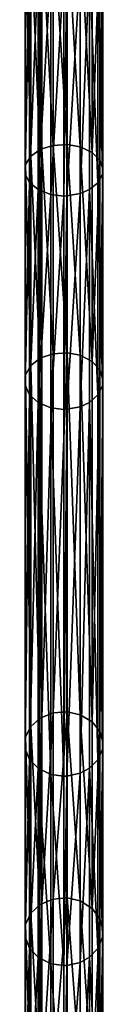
# Model space of a CAD drawing. Header units: millimetres. Extents: x -10 to 423, y -462 to 852.
# Tile 21 of 33: x 28 to 33, y 137 to 200. Entities that reach past the tile are written whole.
import ezdxf

# ---------------------------------------------------------------- set-up
doc = ezdxf.new("R2010")
doc.units = ezdxf.units.MM
doc.header["$LTSCALE"] = 25.4
doc.layers.get('0').update_dxf_attribs({"true_color": 0xff5454})

# ---------------------------------------------------------------- blocks, each defined once
blk = doc.blocks.new('EYE-SUPER-6493-6500-6506.STL#1')
at = {"color": 18, "true_color": 0x000000}
mesh = blk.add_polyface(dxfattribs=at)
corners = [(28.959, 191.764, 88.853), (28.84, 205.892, 77.534), (28.84, 191.707, 88.787), (28.959, 205.943, 77.604)]
mesh.append_faces([[corners[k] for k in face] for face in [(0, 1, 2), (1, 0, 3)]], dxfattribs={"vtx0": -1, "color": 18})
mesh = blk.add_polyface(dxfattribs=at)
corners = [(29.691, 191.989, 89.11), (28.959, 205.943, 77.604), (28.959, 191.764, 88.853), (29.691, 206.142, 77.882)]
mesh.append_faces([[corners[k] for k in face] for face in [(0, 1, 2), (1, 0, 3)]], dxfattribs={"vtx0": -1, "color": 18})
mesh = blk.add_polyface(dxfattribs=at)
corners = [(30.584, 192.045, 89.174), (29.691, 206.142, 77.882), (29.691, 191.989, 89.11), (30.584, 206.192, 77.951)]
mesh.append_faces([[corners[k] for k in face] for face in [(0, 1, 2), (1, 0, 3)]], dxfattribs={"vtx0": -1, "color": 18})
mesh = blk.add_polyface(dxfattribs=at)
corners = [(31.414, 191.9, 89.009), (30.584, 206.192, 77.951), (30.584, 192.045, 89.174), (31.414, 206.064, 77.772)]
mesh.append_faces([[corners[k] for k in face] for face in [(0, 1, 2), (1, 0, 3)]], dxfattribs={"vtx0": -1, "color": 18})
mesh = blk.add_polyface(dxfattribs=at)
corners = [(32.186, 191.537, 88.592), (31.414, 206.064, 77.772), (31.414, 191.9, 89.009), (32.186, 205.741, 77.323)]
mesh.append_faces([[corners[k] for k in face] for face in [(0, 1, 2), (1, 0, 3)]], dxfattribs={"vtx0": -1, "color": 18})
mesh = blk.add_polyface(dxfattribs=at)
corners = [(28.274, 191.304, 88.325), (27.93, 205.056, 76.371), (27.93, 190.765, 87.708), (28.274, 205.534, 77.036)]
mesh.append_faces([[corners[k] for k in face] for face in [(0, 1, 2), (1, 0, 3)]], dxfattribs={"vtx0": -1, "color": 18})
mesh = blk.add_polyface(dxfattribs=at)
corners = [(28.84, 191.707, 88.787), (28.274, 205.534, 77.036), (28.274, 191.304, 88.325), (28.84, 205.892, 77.534)]
mesh.append_faces([[corners[k] for k in face] for face in [(0, 1, 2), (1, 0, 3)]], dxfattribs={"vtx0": -1, "color": 18})
mesh = blk.add_polyface(dxfattribs=at)
corners = [(32.667, 205.314, 76.73), (32.186, 191.537, 88.592), (32.667, 191.056, 88.041), (32.186, 205.741, 77.323)]
mesh.append_faces([[corners[k] for k in face] for face in [(0, 1, 2), (1, 0, 3)]], dxfattribs={"vtx0": -1, "color": 18})
mesh = blk.add_polyface(dxfattribs=at)
corners = [(32.866, 204.814, 76.035), (32.667, 191.056, 88.041), (32.866, 190.494, 87.397), (32.667, 205.314, 76.73)]
mesh.append_faces([[corners[k] for k in face] for face in [(0, 1, 2), (1, 0, 3)]], dxfattribs={"vtx0": -1, "color": 18})
mesh = blk.add_polyface(dxfattribs=at)
corners = [(27.93, 190.765, 87.708), (27.897, 204.521, 75.628), (27.897, 190.164, 87.018), (27.93, 205.056, 76.371)]
mesh.append_faces([[corners[k] for k in face] for face in [(0, 1, 2), (1, 0, 3)]], dxfattribs={"vtx0": -1, "color": 18})
mesh = blk.add_polyface(dxfattribs=at)
corners = [(32.839, 204.508, 75.61), (32.866, 190.494, 87.397), (32.839, 190.149, 87.002), (32.866, 204.814, 76.035)]
mesh.append_faces([[corners[k] for k in face] for face in [(0, 1, 2), (1, 0, 3)]], dxfattribs={"vtx0": -1, "color": 18})
mesh = blk.add_polyface(dxfattribs=at)
corners = [(27.897, 190.164, 87.018), (28.178, 204.035, 74.953), (28.178, 189.617, 86.392), (27.897, 204.521, 75.628)]
mesh.append_faces([[corners[k] for k in face] for face in [(0, 1, 2), (1, 0, 3)]], dxfattribs={"vtx0": -1, "color": 18})
mesh = blk.add_polyface(dxfattribs=at)
corners = [(28.178, 189.617, 86.392), (28.725, 203.638, 74.4), (28.725, 189.169, 85.879), (28.178, 204.035, 74.953)]
mesh.append_faces([[corners[k] for k in face] for face in [(0, 1, 2), (1, 0, 3)]], dxfattribs={"vtx0": -1, "color": 18})
mesh = blk.add_polyface(dxfattribs=at)
corners = [(32.547, 204.021, 74.932), (32.839, 190.149, 87.002), (32.547, 189.6, 86.373), (32.839, 204.508, 75.61)]
mesh.append_faces([[corners[k] for k in face] for face in [(0, 1, 2), (1, 0, 3)]], dxfattribs={"vtx0": -1, "color": 18})
mesh = blk.add_polyface(dxfattribs=at)
corners = [(29.532, 203.362, 74.016), (28.725, 189.169, 85.879), (28.725, 203.638, 74.4), (29.532, 188.858, 85.523)]
mesh.append_faces([[corners[k] for k in face] for face in [(0, 1, 2), (1, 0, 3)]], dxfattribs={"vtx0": -1, "color": 18})
mesh = blk.add_polyface(dxfattribs=at)
corners = [(31.422, 203.413, 74.088), (30.554, 188.768, 85.419), (30.554, 203.282, 73.905), (31.422, 188.916, 85.589)]
mesh.append_faces([[corners[k] for k in face] for face in [(0, 1, 2), (1, 0, 3)]], dxfattribs={"vtx0": -1, "color": 18})
mesh = blk.add_polyface(dxfattribs=at)
corners = [(32.015, 203.639, 74.401), (31.422, 188.916, 85.589), (31.422, 203.413, 74.088), (32.015, 189.17, 85.88)]
mesh.append_faces([[corners[k] for k in face] for face in [(0, 1, 2), (1, 0, 3)]], dxfattribs={"vtx0": -1, "color": 18})
mesh = blk.add_polyface(dxfattribs=at)
corners = [(32.015, 203.639, 74.401), (32.547, 189.6, 86.373), (32.015, 189.17, 85.88), (32.547, 204.021, 74.932)]
mesh.append_faces([[corners[k] for k in face] for face in [(0, 1, 2), (1, 0, 3)]], dxfattribs={"vtx0": -1, "color": 18})
mesh = blk.add_polyface(dxfattribs=at)
corners = [(30.369, 203.278, 73.899), (29.532, 188.858, 85.523), (29.532, 203.362, 74.016), (30.369, 188.763, 85.414)]
mesh.append_faces([[corners[k] for k in face] for face in [(0, 1, 2), (1, 0, 3)]], dxfattribs={"vtx0": -1, "color": 18})
mesh = blk.add_polyface(dxfattribs=at)
corners = [(30.554, 203.282, 73.905), (30.369, 188.763, 85.414), (30.369, 203.278, 73.899), (30.554, 188.768, 85.419)]
mesh.append_faces([[corners[k] for k in face] for face in [(0, 1, 2), (1, 0, 3)]], dxfattribs={"vtx0": -1, "color": 18})
mesh = blk.add_polyface(dxfattribs=at)
corners = [(28.84, 178.398, 101.531), (28.274, 191.304, 88.325), (28.274, 177.954, 101.107), (28.84, 191.707, 88.787)]
mesh.append_faces([[corners[k] for k in face] for face in [(0, 1, 2), (1, 0, 3)]], dxfattribs={"vtx0": -1, "color": 18})
mesh = blk.add_polyface(dxfattribs=at)
corners = [(28.959, 178.461, 101.59), (28.84, 191.707, 88.787), (28.84, 178.398, 101.531), (28.959, 191.764, 88.853)]
mesh.append_faces([[corners[k] for k in face] for face in [(0, 1, 2), (1, 0, 3)]], dxfattribs={"vtx0": -1, "color": 18})
mesh = blk.add_polyface(dxfattribs=at)
corners = [(29.691, 178.708, 101.826), (28.959, 191.764, 88.853), (28.959, 178.461, 101.59), (29.691, 191.989, 89.11)]
mesh.append_faces([[corners[k] for k in face] for face in [(0, 1, 2), (1, 0, 3)]], dxfattribs={"vtx0": -1, "color": 18})
mesh = blk.add_polyface(dxfattribs=at)
corners = [(30.584, 178.769, 101.885), (29.691, 191.989, 89.11), (29.691, 178.708, 101.826), (30.584, 192.045, 89.174)]
mesh.append_faces([[corners[k] for k in face] for face in [(0, 1, 2), (1, 0, 3)]], dxfattribs={"vtx0": -1, "color": 18})
mesh = blk.add_polyface(dxfattribs=at)
corners = [(31.414, 178.611, 101.733), (30.584, 192.045, 89.174), (30.584, 178.769, 101.885), (31.414, 191.9, 89.009)]
mesh.append_faces([[corners[k] for k in face] for face in [(0, 1, 2), (1, 0, 3)]], dxfattribs={"vtx0": -1, "color": 18})
mesh = blk.add_polyface(dxfattribs=at)
corners = [(32.186, 178.21, 101.351), (31.414, 191.9, 89.009), (31.414, 178.611, 101.733), (32.186, 191.537, 88.592)]
mesh.append_faces([[corners[k] for k in face] for face in [(0, 1, 2), (1, 0, 3)]], dxfattribs={"vtx0": -1, "color": 18})
mesh = blk.add_polyface(dxfattribs=at)
corners = [(32.667, 191.056, 88.041), (32.186, 178.21, 101.351), (32.667, 177.681, 100.847), (32.186, 191.537, 88.592)]
mesh.append_faces([[corners[k] for k in face] for face in [(0, 1, 2), (1, 0, 3)]], dxfattribs={"vtx0": -1, "color": 18})
mesh = blk.add_polyface(dxfattribs=at)
corners = [(28.274, 177.954, 101.107), (27.93, 190.765, 87.708), (27.93, 177.362, 100.542), (28.274, 191.304, 88.325)]
mesh.append_faces([[corners[k] for k in face] for face in [(0, 1, 2), (1, 0, 3)]], dxfattribs={"vtx0": -1, "color": 18})
mesh = blk.add_polyface(dxfattribs=at)
corners = [(32.866, 190.494, 87.397), (32.667, 177.681, 100.847), (32.866, 177.062, 100.256), (32.667, 191.056, 88.041)]
mesh.append_faces([[corners[k] for k in face] for face in [(0, 1, 2), (1, 0, 3)]], dxfattribs={"vtx0": -1, "color": 18})
mesh = blk.add_polyface(dxfattribs=at)
corners = [(27.93, 177.362, 100.542), (27.897, 190.164, 87.018), (27.897, 176.699, 99.91), (27.93, 190.765, 87.708)]
mesh.append_faces([[corners[k] for k in face] for face in [(0, 1, 2), (1, 0, 3)]], dxfattribs={"vtx0": -1, "color": 18})
mesh = blk.add_polyface(dxfattribs=at)
corners = [(32.839, 190.149, 87.002), (32.866, 177.062, 100.256), (32.839, 176.683, 99.895), (32.866, 190.494, 87.397)]
mesh.append_faces([[corners[k] for k in face] for face in [(0, 1, 2), (1, 0, 3)]], dxfattribs={"vtx0": -1, "color": 18})
mesh = blk.add_polyface(dxfattribs=at)
corners = [(27.897, 176.699, 99.91), (28.178, 189.617, 86.392), (28.178, 176.097, 99.336), (27.897, 190.164, 87.018)]
mesh.append_faces([[corners[k] for k in face] for face in [(0, 1, 2), (1, 0, 3)]], dxfattribs={"vtx0": -1, "color": 18})
mesh = blk.add_polyface(dxfattribs=at)
corners = [(28.178, 176.097, 99.336), (28.725, 189.169, 85.879), (28.725, 175.605, 98.866), (28.178, 189.617, 86.392)]
mesh.append_faces([[corners[k] for k in face] for face in [(0, 1, 2), (1, 0, 3)]], dxfattribs={"vtx0": -1, "color": 18})
mesh = blk.add_polyface(dxfattribs=at)
corners = [(32.015, 189.17, 85.88), (32.547, 176.079, 99.318), (32.015, 175.606, 98.867), (32.547, 189.6, 86.373)]
mesh.append_faces([[corners[k] for k in face] for face in [(0, 1, 2), (1, 0, 3)]], dxfattribs={"vtx0": -1, "color": 18})
mesh = blk.add_polyface(dxfattribs=at)
corners = [(32.547, 189.6, 86.373), (32.839, 176.683, 99.895), (32.547, 176.079, 99.318), (32.839, 190.149, 87.002)]
mesh.append_faces([[corners[k] for k in face] for face in [(0, 1, 2), (1, 0, 3)]], dxfattribs={"vtx0": -1, "color": 18})
mesh = blk.add_polyface(dxfattribs=at)
corners = [(29.532, 188.858, 85.523), (28.725, 175.605, 98.866), (28.725, 189.169, 85.879), (29.532, 175.263, 98.539)]
mesh.append_faces([[corners[k] for k in face] for face in [(0, 1, 2), (1, 0, 3)]], dxfattribs={"vtx0": -1, "color": 18})
mesh = blk.add_polyface(dxfattribs=at)
corners = [(32.015, 189.17, 85.88), (31.422, 175.327, 98.6), (31.422, 188.916, 85.589), (32.015, 175.606, 98.867)]
mesh.append_faces([[corners[k] for k in face] for face in [(0, 1, 2), (1, 0, 3)]], dxfattribs={"vtx0": -1, "color": 18})
mesh = blk.add_polyface(dxfattribs=at)
corners = [(30.369, 188.763, 85.414), (29.532, 175.263, 98.539), (29.532, 188.858, 85.523), (30.369, 175.159, 98.44)]
mesh.append_faces([[corners[k] for k in face] for face in [(0, 1, 2), (1, 0, 3)]], dxfattribs={"vtx0": -1, "color": 18})
mesh = blk.add_polyface(dxfattribs=at)
corners = [(30.554, 188.768, 85.419), (30.369, 175.159, 98.44), (30.369, 188.763, 85.414), (30.554, 175.163, 98.444)]
mesh.append_faces([[corners[k] for k in face] for face in [(0, 1, 2), (1, 0, 3)]], dxfattribs={"vtx0": -1, "color": 18})
mesh = blk.add_polyface(dxfattribs=at)
corners = [(31.422, 188.916, 85.589), (30.554, 175.163, 98.444), (30.554, 188.768, 85.419), (31.422, 175.327, 98.6)]
mesh.append_faces([[corners[k] for k in face] for face in [(0, 1, 2), (1, 0, 3)]], dxfattribs={"vtx0": -1, "color": 18})
mesh = blk.add_polyface(dxfattribs=at)
corners = [(28.84, 155.451, 129.896), (28.274, 177.954, 101.107), (28.274, 154.946, 129.547), (28.84, 178.398, 101.531)]
mesh.append_faces([[corners[k] for k in face] for face in [(0, 1, 2), (1, 0, 3)]], dxfattribs={"vtx0": -1, "color": 18})
mesh = blk.add_polyface(dxfattribs=at)
corners = [(28.84, 155.451, 129.896), (28.959, 178.461, 101.59), (28.84, 178.398, 101.531), (28.959, 155.522, 129.945)]
mesh.append_faces([[corners[k] for k in face] for face in [(0, 1, 2), (1, 0, 3)]], dxfattribs={"vtx0": -1, "color": 18})
mesh = blk.add_polyface(dxfattribs=at)
corners = [(28.959, 155.522, 129.945), (29.691, 178.708, 101.826), (28.959, 178.461, 101.59), (29.691, 155.803, 130.139)]
mesh.append_faces([[corners[k] for k in face] for face in [(0, 1, 2), (1, 0, 3)]], dxfattribs={"vtx0": -1, "color": 18})
mesh = blk.add_polyface(dxfattribs=at)
corners = [(29.691, 155.803, 130.139), (30.584, 178.769, 101.885), (29.691, 178.708, 101.826), (30.584, 155.873, 130.188)]
mesh.append_faces([[corners[k] for k in face] for face in [(0, 1, 2), (1, 0, 3)]], dxfattribs={"vtx0": -1, "color": 18})
mesh = blk.add_polyface(dxfattribs=at)
corners = [(30.584, 178.769, 101.885), (31.414, 155.693, 130.063), (31.414, 178.611, 101.733), (30.584, 155.873, 130.188)]
mesh.append_faces([[corners[k] for k in face] for face in [(0, 1, 2), (1, 0, 3)]], dxfattribs={"vtx0": -1, "color": 18})
mesh = blk.add_polyface(dxfattribs=at)
corners = [(31.414, 178.611, 101.733), (32.186, 155.237, 129.748), (32.186, 178.21, 101.351), (31.414, 155.693, 130.063)]
mesh.append_faces([[corners[k] for k in face] for face in [(0, 1, 2), (1, 0, 3)]], dxfattribs={"vtx0": -1, "color": 18})
mesh = blk.add_polyface(dxfattribs=at)
corners = [(28.274, 154.946, 129.547), (27.93, 177.362, 100.542), (27.93, 154.272, 129.082), (28.274, 177.954, 101.107)]
mesh.append_faces([[corners[k] for k in face] for face in [(0, 1, 2), (1, 0, 3)]], dxfattribs={"vtx0": -1, "color": 18})
mesh = blk.add_polyface(dxfattribs=at)
corners = [(32.667, 177.681, 100.847), (32.186, 155.237, 129.748), (32.667, 154.636, 129.333), (32.186, 178.21, 101.351)]
mesh.append_faces([[corners[k] for k in face] for face in [(0, 1, 2), (1, 0, 3)]], dxfattribs={"vtx0": -1, "color": 18})
mesh = blk.add_polyface(dxfattribs=at)
corners = [(32.866, 177.062, 100.256), (32.667, 154.636, 129.333), (32.866, 153.932, 128.847), (32.667, 177.681, 100.847)]
mesh.append_faces([[corners[k] for k in face] for face in [(0, 1, 2), (1, 0, 3)]], dxfattribs={"vtx0": -1, "color": 18})
mesh = blk.add_polyface(dxfattribs=at)
corners = [(27.93, 154.272, 129.082), (27.897, 176.699, 99.91), (27.897, 153.519, 128.561), (27.93, 177.362, 100.542)]
mesh.append_faces([[corners[k] for k in face] for face in [(0, 1, 2), (1, 0, 3)]], dxfattribs={"vtx0": -1, "color": 18})
mesh = blk.add_polyface(dxfattribs=at)
corners = [(32.839, 176.683, 99.895), (32.866, 153.932, 128.847), (32.839, 153.501, 128.549), (32.866, 177.062, 100.256)]
mesh.append_faces([[corners[k] for k in face] for face in [(0, 1, 2), (1, 0, 3)]], dxfattribs={"vtx0": -1, "color": 18})
mesh = blk.add_polyface(dxfattribs=at)
corners = [(27.897, 153.519, 128.561), (28.178, 176.097, 99.336), (28.178, 152.835, 128.088), (27.897, 176.699, 99.91)]
mesh.append_faces([[corners[k] for k in face] for face in [(0, 1, 2), (1, 0, 3)]], dxfattribs={"vtx0": -1, "color": 18})
mesh = blk.add_polyface(dxfattribs=at)
corners = [(32.547, 176.079, 99.318), (32.839, 153.501, 128.549), (32.547, 152.814, 128.074), (32.839, 176.683, 99.895)]
mesh.append_faces([[corners[k] for k in face] for face in [(0, 1, 2), (1, 0, 3)]], dxfattribs={"vtx0": -1, "color": 18})
mesh = blk.add_polyface(dxfattribs=at)
corners = [(28.178, 152.835, 128.088), (28.725, 175.605, 98.866), (28.725, 152.275, 127.702), (28.178, 176.097, 99.336)]
mesh.append_faces([[corners[k] for k in face] for face in [(0, 1, 2), (1, 0, 3)]], dxfattribs={"vtx0": -1, "color": 18})
mesh = blk.add_polyface(dxfattribs=at)
corners = [(32.015, 175.606, 98.867), (32.547, 152.814, 128.074), (32.015, 152.276, 127.702), (32.547, 176.079, 99.318)]
mesh.append_faces([[corners[k] for k in face] for face in [(0, 1, 2), (1, 0, 3)]], dxfattribs={"vtx0": -1, "color": 18})
mesh = blk.add_polyface(dxfattribs=at)
corners = [(29.532, 151.886, 127.433), (28.725, 175.605, 98.866), (29.532, 175.263, 98.539), (28.725, 152.275, 127.702)]
mesh.append_faces([[corners[k] for k in face] for face in [(0, 1, 2), (1, 0, 3)]], dxfattribs={"vtx0": -1, "color": 18})
mesh = blk.add_polyface(dxfattribs=at)
corners = [(30.369, 151.767, 127.351), (29.532, 175.263, 98.539), (30.369, 175.159, 98.44), (29.532, 151.886, 127.433)]
mesh.append_faces([[corners[k] for k in face] for face in [(0, 1, 2), (1, 0, 3)]], dxfattribs={"vtx0": -1, "color": 18})
mesh = blk.add_polyface(dxfattribs=at)
corners = [(30.554, 175.163, 98.444), (30.369, 151.767, 127.351), (30.369, 175.159, 98.44), (30.554, 151.773, 127.355)]
mesh.append_faces([[corners[k] for k in face] for face in [(0, 1, 2), (1, 0, 3)]], dxfattribs={"vtx0": -1, "color": 18})
mesh = blk.add_polyface(dxfattribs=at)
corners = [(31.422, 175.327, 98.6), (30.554, 151.773, 127.355), (30.554, 175.163, 98.444), (31.422, 151.958, 127.483)]
mesh.append_faces([[corners[k] for k in face] for face in [(0, 1, 2), (1, 0, 3)]], dxfattribs={"vtx0": -1, "color": 18})
mesh = blk.add_polyface(dxfattribs=at)
corners = [(32.015, 175.606, 98.867), (31.422, 151.958, 127.483), (31.422, 175.327, 98.6), (32.015, 152.276, 127.702)]
mesh.append_faces([[corners[k] for k in face] for face in [(0, 1, 2), (1, 0, 3)]], dxfattribs={"vtx0": -1, "color": 18})
mesh = blk.add_polyface(dxfattribs=at)
corners = [(28.959, 143.637, 148.711), (29.691, 155.803, 130.139), (28.959, 155.522, 129.945), (29.691, 143.933, 148.883)]
mesh.append_faces([[corners[k] for k in face] for face in [(0, 1, 2), (1, 0, 3)]], dxfattribs={"vtx0": -1, "color": 18})
mesh = blk.add_polyface(dxfattribs=at)
corners = [(29.691, 143.933, 148.883), (30.584, 155.873, 130.188), (29.691, 155.803, 130.139), (30.584, 144.006, 148.925)]
mesh.append_faces([[corners[k] for k in face] for face in [(0, 1, 2), (1, 0, 3)]], dxfattribs={"vtx0": -1, "color": 18})
mesh = blk.add_polyface(dxfattribs=at)
corners = [(30.584, 155.873, 130.188), (31.414, 143.816, 148.815), (31.414, 155.693, 130.063), (30.584, 144.006, 148.925)]
mesh.append_faces([[corners[k] for k in face] for face in [(0, 1, 2), (1, 0, 3)]], dxfattribs={"vtx0": -1, "color": 18})
mesh = blk.add_polyface(dxfattribs=at)
corners = [(31.414, 155.693, 130.063), (32.186, 143.338, 148.537), (32.186, 155.237, 129.748), (31.414, 143.816, 148.815)]
mesh.append_faces([[corners[k] for k in face] for face in [(0, 1, 2), (1, 0, 3)]], dxfattribs={"vtx0": -1, "color": 18})
mesh = blk.add_polyface(dxfattribs=at)
corners = [(28.84, 143.562, 148.667), (28.274, 154.946, 129.547), (28.274, 143.032, 148.359), (28.84, 155.451, 129.896)]
mesh.append_faces([[corners[k] for k in face] for face in [(0, 1, 2), (1, 0, 3)]], dxfattribs={"vtx0": -1, "color": 18})
mesh = blk.add_polyface(dxfattribs=at)
corners = [(28.84, 143.562, 148.667), (28.959, 155.522, 129.945), (28.84, 155.451, 129.896), (28.959, 143.637, 148.711)]
mesh.append_faces([[corners[k] for k in face] for face in [(0, 1, 2), (1, 0, 3)]], dxfattribs={"vtx0": -1, "color": 18})
mesh = blk.add_polyface(dxfattribs=at)
corners = [(32.667, 154.636, 129.333), (32.186, 143.338, 148.537), (32.667, 142.706, 148.169), (32.186, 155.237, 129.748)]
mesh.append_faces([[corners[k] for k in face] for face in [(0, 1, 2), (1, 0, 3)]], dxfattribs={"vtx0": -1, "color": 18})
mesh = blk.add_polyface(dxfattribs=at)
corners = [(28.274, 143.032, 148.359), (27.93, 154.272, 129.082), (27.93, 142.324, 147.947), (28.274, 154.946, 129.547)]
mesh.append_faces([[corners[k] for k in face] for face in [(0, 1, 2), (1, 0, 3)]], dxfattribs={"vtx0": -1, "color": 18})
mesh = blk.add_polyface(dxfattribs=at)
corners = [(32.866, 153.932, 128.847), (32.667, 142.706, 148.169), (32.866, 141.967, 147.739), (32.667, 154.636, 129.333)]
mesh.append_faces([[corners[k] for k in face] for face in [(0, 1, 2), (1, 0, 3)]], dxfattribs={"vtx0": -1, "color": 18})
mesh = blk.add_polyface(dxfattribs=at)
corners = [(27.93, 142.324, 147.947), (27.897, 153.519, 128.561), (27.897, 141.533, 147.486), (27.93, 154.272, 129.082)]
mesh.append_faces([[corners[k] for k in face] for face in [(0, 1, 2), (1, 0, 3)]], dxfattribs={"vtx0": -1, "color": 18})
mesh = blk.add_polyface(dxfattribs=at)
corners = [(32.839, 153.501, 128.549), (32.866, 141.967, 147.739), (32.839, 141.514, 147.476), (32.866, 153.932, 128.847)]
mesh.append_faces([[corners[k] for k in face] for face in [(0, 1, 2), (1, 0, 3)]], dxfattribs={"vtx0": -1, "color": 18})
mesh = blk.add_polyface(dxfattribs=at)
corners = [(27.897, 141.533, 147.486), (28.178, 152.835, 128.088), (28.178, 140.814, 147.068), (27.897, 153.519, 128.561)]
mesh.append_faces([[corners[k] for k in face] for face in [(0, 1, 2), (1, 0, 3)]], dxfattribs={"vtx0": -1, "color": 18})
mesh = blk.add_polyface(dxfattribs=at)
corners = [(32.547, 152.814, 128.074), (32.839, 141.514, 147.476), (32.547, 140.792, 147.056), (32.839, 153.501, 128.549)]
mesh.append_faces([[corners[k] for k in face] for face in [(0, 1, 2), (1, 0, 3)]], dxfattribs={"vtx0": -1, "color": 18})
mesh = blk.add_polyface(dxfattribs=at)
corners = [(28.178, 140.814, 147.068), (28.725, 152.275, 127.702), (28.725, 140.226, 146.726), (28.178, 152.835, 128.088)]
mesh.append_faces([[corners[k] for k in face] for face in [(0, 1, 2), (1, 0, 3)]], dxfattribs={"vtx0": -1, "color": 18})
mesh = blk.add_polyface(dxfattribs=at)
corners = [(32.015, 152.276, 127.702), (32.547, 140.792, 147.056), (32.015, 140.226, 146.727), (32.547, 152.814, 128.074)]
mesh.append_faces([[corners[k] for k in face] for face in [(0, 1, 2), (1, 0, 3)]], dxfattribs={"vtx0": -1, "color": 18})
mesh = blk.add_polyface(dxfattribs=at)
corners = [(29.532, 139.817, 146.488), (28.725, 152.275, 127.702), (29.532, 151.886, 127.433), (28.725, 140.226, 146.726)]
mesh.append_faces([[corners[k] for k in face] for face in [(0, 1, 2), (1, 0, 3)]], dxfattribs={"vtx0": -1, "color": 18})
mesh = blk.add_polyface(dxfattribs=at)
corners = [(31.422, 151.958, 127.483), (30.554, 139.698, 146.419), (30.554, 151.773, 127.355), (31.422, 139.893, 146.533)]
mesh.append_faces([[corners[k] for k in face] for face in [(0, 1, 2), (1, 0, 3)]], dxfattribs={"vtx0": -1, "color": 18})
mesh = blk.add_polyface(dxfattribs=at)
corners = [(32.015, 152.276, 127.702), (31.422, 139.893, 146.533), (31.422, 151.958, 127.483), (32.015, 140.226, 146.727)]
mesh.append_faces([[corners[k] for k in face] for face in [(0, 1, 2), (1, 0, 3)]], dxfattribs={"vtx0": -1, "color": 18})
mesh = blk.add_polyface(dxfattribs=at)
corners = [(30.369, 139.692, 146.416), (29.532, 151.886, 127.433), (30.369, 151.767, 127.351), (29.532, 139.817, 146.488)]
mesh.append_faces([[corners[k] for k in face] for face in [(0, 1, 2), (1, 0, 3)]], dxfattribs={"vtx0": -1, "color": 18})
mesh = blk.add_polyface(dxfattribs=at)
corners = [(30.554, 151.773, 127.355), (30.369, 139.692, 146.416), (30.369, 151.767, 127.351), (30.554, 139.698, 146.419)]
mesh.append_faces([[corners[k] for k in face] for face in [(0, 1, 2), (1, 0, 3)]], dxfattribs={"vtx0": -1, "color": 18})
mesh = blk.add_polyface(dxfattribs=at)
corners = [(28.959, 132.572, 169.374), (29.691, 143.933, 148.883), (28.959, 143.637, 148.711), (29.691, 132.879, 169.526)]
mesh.append_faces([[corners[k] for k in face] for face in [(0, 1, 2), (1, 0, 3)]], dxfattribs={"vtx0": -1, "color": 18})
mesh = blk.add_polyface(dxfattribs=at)
corners = [(29.691, 132.879, 169.526), (30.584, 144.006, 148.925), (29.691, 143.933, 148.883), (30.584, 132.955, 169.563)]
mesh.append_faces([[corners[k] for k in face] for face in [(0, 1, 2), (1, 0, 3)]], dxfattribs={"vtx0": -1, "color": 18})
mesh = blk.add_polyface(dxfattribs=at)
corners = [(30.584, 144.006, 148.925), (31.414, 132.758, 169.466), (31.414, 143.816, 148.815), (30.584, 132.955, 169.563)]
mesh.append_faces([[corners[k] for k in face] for face in [(0, 1, 2), (1, 0, 3)]], dxfattribs={"vtx0": -1, "color": 18})
mesh = blk.add_polyface(dxfattribs=at)
corners = [(31.414, 143.816, 148.815), (32.186, 132.262, 169.221), (32.186, 143.338, 148.537), (31.414, 132.758, 169.466)]
mesh.append_faces([[corners[k] for k in face] for face in [(0, 1, 2), (1, 0, 3)]], dxfattribs={"vtx0": -1, "color": 18})
mesh = blk.add_polyface(dxfattribs=at)
corners = [(28.84, 132.495, 169.336), (28.274, 143.032, 148.359), (28.274, 131.945, 169.064), (28.84, 143.562, 148.667)]
mesh.append_faces([[corners[k] for k in face] for face in [(0, 1, 2), (1, 0, 3)]], dxfattribs={"vtx0": -1, "color": 18})
mesh = blk.add_polyface(dxfattribs=at)
corners = [(28.84, 132.495, 169.336), (28.959, 143.637, 148.711), (28.84, 143.562, 148.667), (28.959, 132.572, 169.374)]
mesh.append_faces([[corners[k] for k in face] for face in [(0, 1, 2), (1, 0, 3)]], dxfattribs={"vtx0": -1, "color": 18})
mesh = blk.add_polyface(dxfattribs=at)
corners = [(32.667, 142.706, 148.169), (32.186, 132.262, 169.221), (32.667, 131.606, 168.897), (32.186, 143.338, 148.537)]
mesh.append_faces([[corners[k] for k in face] for face in [(0, 1, 2), (1, 0, 3)]], dxfattribs={"vtx0": -1, "color": 18})
mesh = blk.add_polyface(dxfattribs=at)
corners = [(28.274, 131.945, 169.064), (27.93, 142.324, 147.947), (27.93, 131.21, 168.702), (28.274, 143.032, 148.359)]
mesh.append_faces([[corners[k] for k in face] for face in [(0, 1, 2), (1, 0, 3)]], dxfattribs={"vtx0": -1, "color": 18})
mesh = blk.add_polyface(dxfattribs=at)
corners = [(32.866, 141.967, 147.739), (32.667, 131.606, 168.897), (32.866, 130.839, 168.519), (32.667, 142.706, 148.169)]
mesh.append_faces([[corners[k] for k in face] for face in [(0, 1, 2), (1, 0, 3)]], dxfattribs={"vtx0": -1, "color": 18})
mesh = blk.add_polyface(dxfattribs=at)
corners = [(27.93, 131.21, 168.702), (27.897, 141.533, 147.486), (27.897, 130.389, 168.297), (27.93, 142.324, 147.947)]
mesh.append_faces([[corners[k] for k in face] for face in [(0, 1, 2), (1, 0, 3)]], dxfattribs={"vtx0": -1, "color": 18})
mesh = blk.add_polyface(dxfattribs=at)
corners = [(32.839, 141.514, 147.476), (32.866, 130.839, 168.519), (32.839, 130.37, 168.287), (32.866, 141.967, 147.739)]
mesh.append_faces([[corners[k] for k in face] for face in [(0, 1, 2), (1, 0, 3)]], dxfattribs={"vtx0": -1, "color": 18})
mesh = blk.add_polyface(dxfattribs=at)
corners = [(27.897, 130.389, 168.297), (28.178, 140.814, 147.068), (28.178, 129.643, 167.928), (27.897, 141.533, 147.486)]
mesh.append_faces([[corners[k] for k in face] for face in [(0, 1, 2), (1, 0, 3)]], dxfattribs={"vtx0": -1, "color": 18})
mesh = blk.add_polyface(dxfattribs=at)
corners = [(32.547, 140.792, 147.056), (32.839, 130.37, 168.287), (32.547, 129.621, 167.917), (32.839, 141.514, 147.476)]
mesh.append_faces([[corners[k] for k in face] for face in [(0, 1, 2), (1, 0, 3)]], dxfattribs={"vtx0": -1, "color": 18})
mesh = blk.add_polyface(dxfattribs=at)
corners = [(28.178, 129.643, 167.928), (28.725, 140.226, 146.726), (28.725, 129.033, 167.627), (28.178, 140.814, 147.068)]
mesh.append_faces([[corners[k] for k in face] for face in [(0, 1, 2), (1, 0, 3)]], dxfattribs={"vtx0": -1, "color": 18})
mesh = blk.add_polyface(dxfattribs=at)
corners = [(32.015, 140.226, 146.727), (32.547, 129.621, 167.917), (32.015, 129.034, 167.628), (32.547, 140.792, 147.056)]
mesh.append_faces([[corners[k] for k in face] for face in [(0, 1, 2), (1, 0, 3)]], dxfattribs={"vtx0": -1, "color": 18})
mesh = blk.add_polyface(dxfattribs=at)
corners = [(29.532, 128.609, 167.418), (28.725, 140.226, 146.726), (29.532, 139.817, 146.488), (28.725, 129.033, 167.627)]
mesh.append_faces([[corners[k] for k in face] for face in [(0, 1, 2), (1, 0, 3)]], dxfattribs={"vtx0": -1, "color": 18})
mesh = blk.add_polyface(dxfattribs=at)
corners = [(32.015, 140.226, 146.727), (31.422, 128.688, 167.457), (31.422, 139.893, 146.533), (32.015, 129.034, 167.628)]
mesh.append_faces([[corners[k] for k in face] for face in [(0, 1, 2), (1, 0, 3)]], dxfattribs={"vtx0": -1, "color": 18})
mesh = blk.add_polyface(dxfattribs=at)
corners = [(30.369, 128.48, 167.354), (29.532, 139.817, 146.488), (30.369, 139.692, 146.416), (29.532, 128.609, 167.418)]
mesh.append_faces([[corners[k] for k in face] for face in [(0, 1, 2), (1, 0, 3)]], dxfattribs={"vtx0": -1, "color": 18})
mesh = blk.add_polyface(dxfattribs=at)
corners = [(30.554, 139.698, 146.419), (30.369, 128.48, 167.354), (30.369, 139.692, 146.416), (30.554, 128.486, 167.357)]
mesh.append_faces([[corners[k] for k in face] for face in [(0, 1, 2), (1, 0, 3)]], dxfattribs={"vtx0": -1, "color": 18})
mesh = blk.add_polyface(dxfattribs=at)
corners = [(31.422, 139.893, 146.533), (30.554, 128.486, 167.357), (30.554, 139.698, 146.419), (31.422, 128.688, 167.457)]
mesh.append_faces([[corners[k] for k in face] for face in [(0, 1, 2), (1, 0, 3)]], dxfattribs={"vtx0": -1, "color": 18})

msp = doc.modelspace()

# ---------------------------------------------------------------- block references
at = {"color": 0}
msp.add_blockref('EYE-SUPER-6493-6500-6506.STL#1', (0, 0), dxfattribs=at)

doc.saveas('drawing.dxf')
